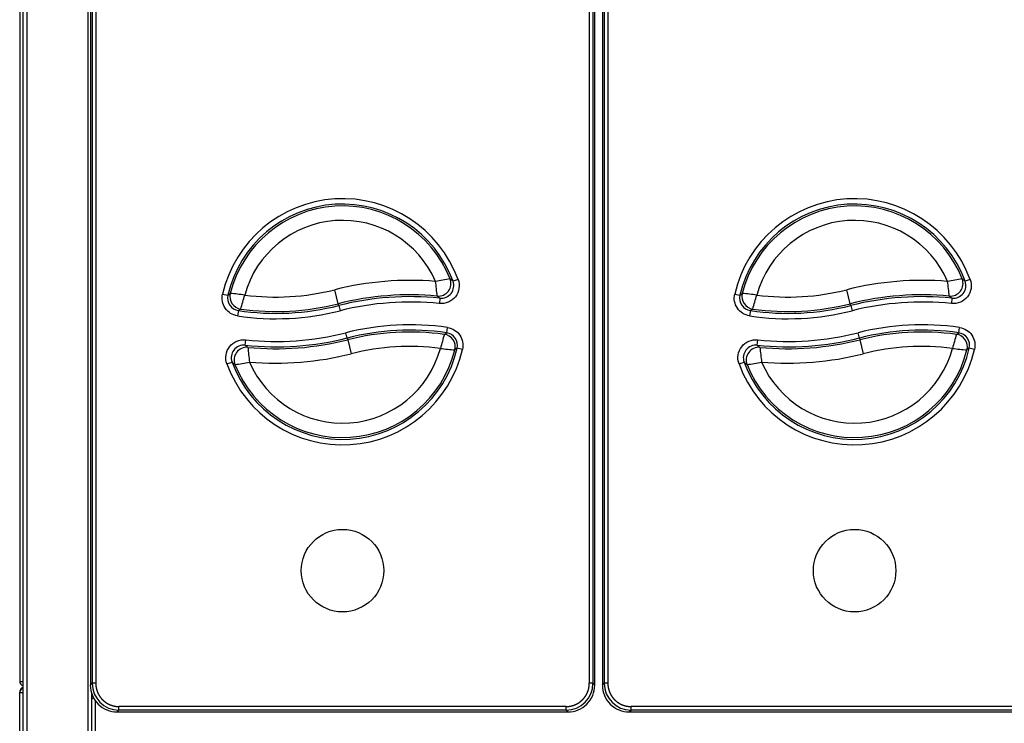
# Model space of a CAD drawing. Header units: millimetres. Extents: x 70 to 350, y 17 to 416.
# Tile 3 of 35: x 95 to 150, y 41 to 80. Entities that reach past the tile are written whole.
import ezdxf

# ---------------------------------------------------------------- set-up
doc = ezdxf.new("R2010")
doc.units = ezdxf.units.MM
for name, color, linetype in [('126.979_AUSSENBL', 7, 'Continuous'), ('128.969_TRÄGER_Z', 7, 'Continuous'), ('129.004_BOHNENBE', 7, 'Continuous'), ('129.120_GRIFFMUL', 7, 'Continuous'), ('134.025_TRÄGERBL', 7, 'Continuous'), ('146.285_SATZSCHU', 7, 'Continuous'), ('Standard', 7, 'Continuous')]:
    doc.layers.add(name, color=color, linetype=linetype)

# ---------------------------------------------------------------- blocks, each defined once
blk = doc.blocks.new('SE1')
at = {"layer": '126.979_AUSSENBL', "color": 7, "linetype": 'Continuous'}
for p, q in [((94.917, 137.331), (94.917, 43.811)), ((94.917, 43.811), (95.117, 43.811))]:
    blk.add_line(p, q, dxfattribs=at)
blk.add_arc((95.157, 43.811), 0.24, 180, 260.4059, dxfattribs=at)
at = {"layer": '128.969_TRÄGER_Z', "color": 7, "linetype": 'Continuous'}
for p, q in [((95.117, 39.794), (95.117, 124.568)), ((95.314, 124.554), (95.314, 39.78)), ((98.721, 39.721), (98.721, 114.639)), ((98.917, 42.829), (98.917, 43.192)), ((99.018, 42.898), (98.917, 42.827)), ((99.018, 42.897), (98.917, 42.827)), ((98.917, 26.737), (98.917, 42.827)), ((99.117, 26.73), (99.117, 42.784))]:
    blk.add_line(p, q, dxfattribs=at)
at = {"layer": '129.004_BOHNENBE', "color": 7, "linetype": 'Continuous'}
for p, q in [((98.835, 123.978), (98.835, 43.607)), ((126.804, 43.607), (126.804, 123.978)), ((127.231, 123.978), (127.231, 43.607)), ((98.934, 123.878), (98.934, 43.707)), ((99.134, 123.878), (99.134, 43.707)), ((126.504, 123.878), (126.504, 43.707)), ((126.704, 123.878), (126.704, 43.707)), ((127.33, 123.878), (127.33, 43.707)), ((127.53, 123.878), (127.53, 43.707)), ((119.227, 66.099), (118.946, 65.996)), ((147.623, 66.099), (147.342, 65.996)), ((112.581, 64.752), (112.386, 65.527)), ((140.977, 64.752), (140.782, 65.527)), ((106.17, 65.289), (106.462, 65.222)), ((106.462, 65.222), (106.592, 65.321)), ((118.217, 65.06), (118.187, 64.761)), ((134.566, 65.289), (134.858, 65.222)), ((134.858, 65.222), (134.988, 65.321)), ((146.613, 65.06), (146.583, 64.761)), ((107.174, 64.457), (107.042, 64.372)), ((112.606, 64.652), (112.581, 64.752)), ((112.606, 64.652), (112.68, 64.362)), ((135.57, 64.457), (135.438, 64.372)), ((141.002, 64.652), (140.977, 64.752)), ((141.002, 64.652), (141.076, 64.362)), ((107.042, 64.372), (106.998, 64.075)), ((135.438, 64.372), (135.394, 64.075)), ((118.596, 63.139), (118.638, 63.436)), ((146.992, 63.139), (147.034, 63.436)), ((113.082, 62.851), (113.008, 63.142)), ((113.082, 62.851), (113.107, 62.752)), ((118.464, 63.054), (118.596, 63.139)), ((141.478, 62.851), (141.404, 63.142)), ((141.478, 62.851), (141.503, 62.752)), ((146.86, 63.054), (146.992, 63.139)), ((107.421, 62.449), (107.452, 62.747)), ((113.107, 62.752), (113.302, 61.977)), ((119.178, 62.29), (119.048, 62.19)), ((119.47, 62.223), (119.178, 62.29)), ((135.817, 62.449), (135.848, 62.747)), ((141.503, 62.752), (141.698, 61.977)), ((147.574, 62.29), (147.444, 62.19)), ((147.866, 62.223), (147.574, 62.29)), ((106.409, 61.411), (106.69, 61.514)), ((134.805, 61.411), (135.086, 61.514)), ((98.835, 43.607), (98.934, 43.707)), ((99.134, 43.707), (98.934, 43.707)), ((126.704, 43.707), (126.504, 43.707)), ((126.804, 43.607), (126.704, 43.707)), ((127.231, 43.607), (127.33, 43.707)), ((127.53, 43.707), (127.33, 43.707)), ((100.322, 42.119), (100.422, 42.219)), ((100.322, 42.119), (125.316, 42.119)), ((125.216, 42.418), (100.422, 42.418)), ((100.422, 42.219), (100.422, 42.418)), ((125.216, 42.219), (100.422, 42.219)), ((125.216, 42.219), (125.216, 42.418)), ((125.316, 42.119), (125.216, 42.219)), ((128.718, 42.119), (128.818, 42.219)), ((128.718, 42.119), (153.712, 42.119)), ((153.612, 42.418), (128.818, 42.418)), ((128.818, 42.219), (128.818, 42.418)), ((153.612, 42.219), (128.818, 42.219))]:
    blk.add_line(p, q, dxfattribs=at)
for centre in [(112.819, 49.952), (112.819, 49.952), (141.215, 49.952), (141.215, 49.952)]:
    blk.add_circle(centre, 2.287, dxfattribs=at)
for centre, radius, start, end in [((112.819, 63.752), 6.824, 20.1188, 166.9796), ((141.215, 63.752), 6.824, 20.1188, 166.9796), ((112.819, 63.752), 6.525, 20.1188, 166.9796), ((112.819, 63.752), 6.422, 21.7645, 165.8599), ((141.215, 63.752), 6.525, 20.1188, 166.9796), ((141.215, 63.752), 6.422, 21.7645, 165.8599), ((112.819, 63.752), 5.623, 23.4315, 164.718), ((141.215, 63.752), 5.623, 23.4315, 164.718), ((121.383, 49.434), 16.9, 98.8485, 101.6234), ((111.64, 57.506), 11.201, 49.2895, 50.3758), ((149.779, 49.434), 16.9, 98.8485, 101.6234), ((140.036, 57.506), 11.201, 49.2895, 50.3758), ((109.121, 78.477), 13.356, 262.576, 284.1497), ((116.567, 48.942), 17.104, 85.2685, 104.1497), ((77.435, 61.014), 40.847, 5.8492, 6.9933), ((118.29, 65.754), 0.699, 264.0173, 20.2551), ((137.517, 78.477), 13.356, 262.576, 284.1497), ((144.963, 48.942), 17.104, 85.2685, 104.1497), ((105.831, 61.014), 40.847, 5.8492, 6.9933), ((146.686, 65.754), 0.699, 264.0173, 20.2551), ((107.143, 65.064), 0.699, 166.9088, 261.685), ((107.271, 65.151), 0.701, 165.9558, 261.9969), ((104.46, 41.854), 23.563, 82.8437, 84.8096), ((39.845, 84.082), 70.131, 343.74927, 344.40929), ((116.567, 48.942), 16.305, 84.714, 104.1497), ((116.567, 48.942), 16.202, 84.1536, 104.1497), ((112.13, 57.532), 9.681, 51.0358, 52.1557), ((135.539, 65.064), 0.699, 166.9088, 261.685), ((135.667, 65.151), 0.701, 165.9558, 261.9969), ((132.856, 41.854), 23.563, 82.8437, 84.8096), ((68.241, 84.082), 70.131, 343.74927, 344.40929), ((144.963, 48.942), 16.305, 84.714, 104.1497), ((144.963, 48.942), 16.202, 84.1536, 104.1497), ((140.526, 57.532), 9.681, 51.0358, 52.1557), ((109.121, 78.477), 14.258, 261.6142, 284.1497), ((109.121, 78.477), 14.155, 262.0928, 284.1497), ((116.567, 48.942), 15.902, 84.1536, 104.1497), ((137.517, 78.477), 14.258, 261.6142, 284.1497), ((137.517, 78.477), 14.155, 262.0928, 284.1497), ((144.963, 48.942), 15.902, 84.1536, 104.1497), ((109.121, 78.477), 14.558, 261.6142, 284.1497), ((137.517, 78.477), 14.558, 261.6142, 284.1497), ((116.567, 49.026), 14.558, 81.8208, 104.1497), ((144.963, 49.026), 14.558, 81.8208, 104.1497), ((109.121, 78.562), 16.202, 263.9764, 284.1497), ((109.121, 78.562), 15.902, 263.9764, 284.1497), ((116.567, 49.026), 14.258, 81.8208, 104.1497), ((116.567, 49.026), 14.155, 82.3005, 104.1497), ((185.761, 43.676), 70.031, 163.93686, 164.59786), ((118.369, 62.36), 0.701, 346.0245, 82.2043), ((118.497, 62.447), 0.699, 346.9795, 81.8919), ((137.517, 78.562), 16.202, 263.9764, 284.1497), ((137.517, 78.562), 15.902, 263.9764, 284.1497), ((144.963, 49.026), 14.258, 81.8208, 104.1497), ((144.963, 49.026), 14.155, 82.3005, 104.1497), ((214.157, 43.676), 70.031, 163.93686, 164.59786), ((146.765, 62.36), 0.701, 346.0245, 82.2043), ((146.893, 62.447), 0.699, 346.9795, 81.8919), ((107.346, 61.755), 0.699, 83.8395, 200.1991), ((112.819, 63.752), 6.525, 200.0622, 347.0507), ((113.519, 69.959), 9.674, 230.92, 232.0426), ((109.121, 78.562), 16.305, 264.5382, 284.1497), ((148.09, 66.375), 40.722, 185.6996, 186.8473), ((112.819, 63.752), 5.623, 203.3829, 344.7835), ((116.567, 49.026), 13.356, 82.7849, 104.1497), ((121.139, 85.613), 23.516, 262.9296, 264.8995), ((135.742, 61.755), 0.699, 83.8395, 200.1991), ((141.215, 63.752), 6.525, 200.0622, 347.0507), ((141.915, 69.959), 9.674, 230.92, 232.0426), ((137.517, 78.562), 16.305, 264.5382, 284.1497), ((176.486, 66.375), 40.722, 185.6996, 186.8473), ((141.215, 63.752), 5.623, 203.3829, 344.7835), ((144.963, 49.026), 13.356, 82.7849, 104.1497), ((149.535, 85.613), 23.516, 262.9296, 264.8995), ((112.819, 63.752), 6.824, 200.0622, 347.0507), ((112.819, 63.752), 6.422, 201.7118, 345.9283), ((109.121, 78.562), 17.104, 265.094, 284.1497), ((141.215, 63.752), 6.824, 200.0622, 347.0507), ((141.215, 63.752), 6.422, 201.7118, 345.9283), ((137.517, 78.562), 17.104, 265.094, 284.1497), ((114.007, 69.983), 11.192, 229.1758, 230.265), ((104.282, 78.047), 16.868, 278.7656, 281.5462), ((142.403, 69.983), 11.192, 229.1758, 230.265), ((132.678, 78.047), 16.868, 278.7656, 281.5462), ((100.422, 43.707), 1.488, 180.0057, 269.9943), ((125.216, 43.707), 1.488, 270.0057, 359.9943), ((128.818, 43.707), 1.488, 180.0057, 269.9943), ((100.322, 43.606), 1.488, 179.9824, 270.0176), ((125.316, 43.606), 1.488, 269.9824, 0.0176), ((128.718, 43.606), 1.488, 179.9824, 270.0176)]:
    blk.add_arc(centre, radius, start, end, dxfattribs=at)
for centre, major_axis, ratio, start_param, end_param in [((118.134, 65.874), (0.419, 0.561), 0.997771, 3.691925, 5.732853), ((146.53, 65.874), (0.419, 0.561), 0.997771, 3.691925, 5.732853), ((107.503, 61.635), (-0.42, -0.56), 0.997763, 3.690853, 5.733925), ((135.899, 61.635), (-0.42, -0.56), 0.997763, 3.690853, 5.733925)]:
    blk.add_ellipse(centre, major_axis=major_axis, ratio=ratio, start_param=start_param, end_param=end_param, dxfattribs=at)
for points in [[(119.227, 66.099), (119.286, 65.939), (119.319, 65.595), (119.113, 65.115), (118.698, 64.796), (118.356, 64.744), (118.187, 64.761)], [(147.623, 66.099), (147.682, 65.939), (147.715, 65.595), (147.509, 65.115), (147.094, 64.796), (146.752, 64.744), (146.583, 64.761)], [(106.998, 64.075), (106.723, 64.116), (106.22, 64.435), (106.107, 65.019), (106.17, 65.289)], [(135.394, 64.075), (135.119, 64.116), (134.616, 64.435), (134.503, 65.019), (134.566, 65.289)], [(118.638, 63.436), (118.913, 63.396), (119.418, 63.078), (119.532, 62.494), (119.47, 62.223)], [(147.034, 63.436), (147.309, 63.396), (147.814, 63.078), (147.928, 62.494), (147.866, 62.223)], [(106.409, 61.411), (106.35, 61.571), (106.317, 61.915), (106.525, 62.396), (106.941, 62.714), (107.283, 62.765), (107.452, 62.747)], [(134.805, 61.411), (134.746, 61.571), (134.713, 61.915), (134.921, 62.396), (135.337, 62.714), (135.679, 62.765), (135.848, 62.747)]]:
    blk.add_open_spline(points, degree=3, dxfattribs=at)
for points in [[(99.134, 43.707), (99.134, 43.58), (99.159, 43.455), (99.184, 43.331), (99.232, 43.213), (99.281, 43.096), (99.351, 42.991), (99.421, 42.885), (99.511, 42.796), (99.601, 42.706), (99.706, 42.635), (99.812, 42.565), (99.929, 42.516), (100.046, 42.468), (100.171, 42.443), (100.295, 42.418), (100.422, 42.418)], [(125.216, 42.418), (125.343, 42.418), (125.467, 42.443), (125.592, 42.468), (125.709, 42.516), (125.826, 42.565), (125.932, 42.635), (126.037, 42.706), (126.127, 42.796), (126.217, 42.885), (126.287, 42.991), (126.357, 43.096), (126.406, 43.213), (126.455, 43.331), (126.479, 43.455), (126.504, 43.58), (126.504, 43.707)], [(127.53, 43.707), (127.53, 43.58), (127.555, 43.455), (127.58, 43.331), (127.628, 43.213), (127.677, 43.096), (127.747, 42.991), (127.817, 42.885), (127.907, 42.796), (127.997, 42.706), (128.102, 42.635), (128.208, 42.565), (128.325, 42.516), (128.442, 42.468), (128.567, 42.443), (128.691, 42.418), (128.818, 42.418)]]:
    blk.add_open_spline(points, degree=2, knots=[0, 0, 0, 0.125, 0.125, 0.25, 0.25, 0.375, 0.375, 0.5, 0.5, 0.625, 0.625, 0.75, 0.75, 0.875, 0.875, 1, 1, 1], dxfattribs=at)
at = {"layer": '129.120_GRIFFMUL', "color": 7, "linetype": 'Continuous'}
blk.add_ellipse((95.162, 43.247), major_axis=(0.17, -0.17), ratio=0.999695, start_param=2.601557, end_param=3.926839, dxfattribs=at)
at = {"layer": '134.025_TRÄGERBL', "color": 7, "linetype": 'Continuous'}
for p, q in [((94.917, 43.195), (95.117, 43.195)), ((94.917, 39.767), (94.917, 43.195))]:
    blk.add_line(p, q, dxfattribs=at)
blk.add_arc((95.153, 43.195), 0.236, 98.7743, 180, dxfattribs=at)
at = {"layer": '146.285_SATZSCHU', "color": 7, "linetype": 'Continuous'}
for p, q in [((94.917, 43.211), (94.918, 43.211)), ((94.917, 43.195), (94.917, 43.211))]:
    blk.add_line(p, q, dxfattribs=at)
blk.add_arc((95.157, 43.211), 0.24, 99.5941, 180, dxfattribs=at)

msp = doc.modelspace()

# ---------------------------------------------------------------- block references
at = {"layer": 'Standard'}
msp.add_blockref('SE1', (0, 0), dxfattribs=at)

doc.saveas('drawing.dxf')
